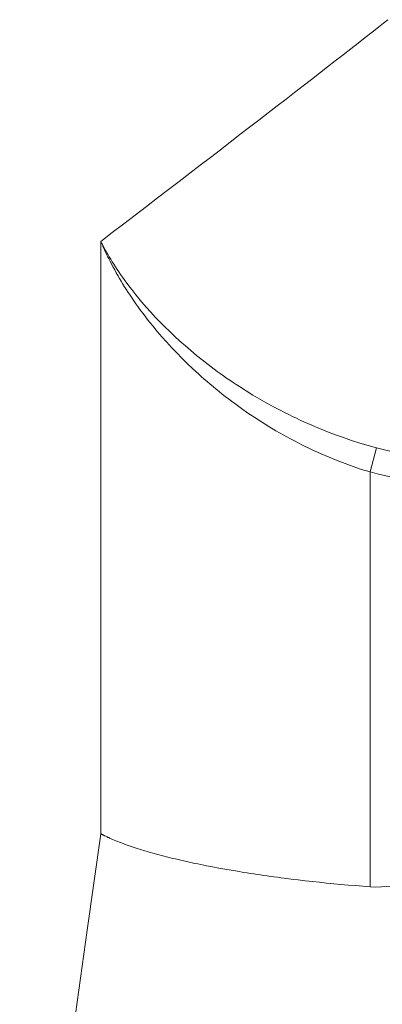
# Model space of a CAD drawing. Extents: x 193 to 943, y 26 to 526.
# Tile 167 of 207: x 368.208 to 368.898, y 122.064 to 123.936. Entities that reach past the tile are written whole.
import ezdxf

# ---------------------------------------------------------------- set-up
doc = ezdxf.new("R2010")
doc.units = 0
doc.layers.get('0').update_dxf_attribs({"lineweight": 25})
doc.layers.add('KG4_HLS_SYA', color=7, linetype='Continuous', lineweight=25)

# ---------------------------------------------------------------- blocks, each defined once
blk = doc.blocks.new('Spline-A069HWGK7N', base_point=(368.8741, 122.2869))
at = {"color": 0, "lineweight": -2}
for p, q in [((369.4759, 123.0529), (369.4619, 123.013)), ((369.4619, 123.013), (369.4473, 122.9734)), ((369.4473, 122.9734), (369.432, 122.9339)), ((369.432, 122.9339), (369.4162, 122.8947)), ((369.4162, 122.8947), (369.3997, 122.8558)), ((369.3997, 122.8558), (369.3826, 122.817)), ((369.3826, 122.817), (369.3737, 122.7977)), ((369.3737, 122.7977), (369.3647, 122.7785)), ((369.3647, 122.7785), (369.3555, 122.7594)), ((369.3555, 122.7594), (369.3461, 122.7403)), ((369.3461, 122.7403), (369.3364, 122.7213)), ((369.3364, 122.7213), (369.3266, 122.7024)), ((369.3266, 122.7024), (369.3216, 122.693)), ((369.3165, 122.6836), (369.3114, 122.6742)), ((369.3216, 122.693), (369.3165, 122.6836)), ((369.3062, 122.6648), (369.301, 122.6555)), ((369.3114, 122.6742), (369.3062, 122.6648)), ((369.2957, 122.6462), (369.2903, 122.6369)), ((369.301, 122.6555), (369.2957, 122.6462)), ((369.2849, 122.6276), (369.2794, 122.6184)), ((369.2903, 122.6369), (369.2849, 122.6276)), ((369.2739, 122.6092), (369.2683, 122.6001)), ((369.2794, 122.6184), (369.2739, 122.6092)), ((369.2626, 122.591), (369.2511, 122.5729)), ((369.2683, 122.6001), (369.2626, 122.591)), ((369.2511, 122.5729), (369.2394, 122.5551)), ((369.2394, 122.5551), (369.2274, 122.5374)), ((369.2274, 122.5374), (369.215, 122.52)), ((369.215, 122.52), (369.2024, 122.5028)), ((369.2024, 122.5028), (369.1894, 122.4859)), ((369.1828, 122.4775), (369.1761, 122.4692)), ((369.1894, 122.4859), (369.1828, 122.4775)), ((369.1693, 122.4609), (369.1624, 122.4528)), ((369.1761, 122.4692), (369.1693, 122.4609)), ((369.1554, 122.4447), (369.1484, 122.4367)), ((369.1624, 122.4528), (369.1554, 122.4447)), ((369.1338, 122.4209), (369.1264, 122.4132)), ((369.1411, 122.4288), (369.1338, 122.4209)), ((369.1484, 122.4367), (369.1411, 122.4288)), ((369.1188, 122.4055), (369.1111, 122.398)), ((369.1264, 122.4132), (369.1188, 122.4055)), ((369.0953, 122.3833), (369.0872, 122.3761)), ((369.1032, 122.3905), (369.0953, 122.3833)), ((369.1111, 122.398), (369.1032, 122.3905)), ((369.079, 122.3691), (369.0707, 122.3623)), ((369.0872, 122.3761), (369.079, 122.3691)), ((369.0536, 122.3492), (369.0448, 122.343)), ((369.0622, 122.3557), (369.0536, 122.3492)), ((369.0707, 122.3623), (369.0622, 122.3557)), ((369.0268, 122.3311), (369.0175, 122.3255)), ((369.0359, 122.3369), (369.0268, 122.3311)), ((369.0448, 122.343), (369.0359, 122.3369)), ((368.989, 122.3106), (368.9792, 122.3063)), ((368.9986, 122.3153), (368.989, 122.3106)), ((369.0081, 122.3203), (368.9986, 122.3153)), ((369.0175, 122.3255), (369.0081, 122.3203)), ((368.9171, 122.2888), (368.9064, 122.2876)), ((368.9277, 122.2906), (368.9171, 122.2888)), ((368.9383, 122.2929), (368.9277, 122.2906)), ((368.9488, 122.2956), (368.9383, 122.2929)), ((368.9591, 122.2988), (368.9488, 122.2956)), ((368.9692, 122.3024), (368.9591, 122.2988)), ((368.9792, 122.3063), (368.9692, 122.3024)), ((368.8849, 122.2869), (368.8741, 122.2873)), ((368.8957, 122.287), (368.8849, 122.2869)), ((368.9064, 122.2876), (368.8957, 122.287))]:
    blk.add_line(p, q, dxfattribs=at)
blk = doc.blocks.new('Spline-A069HWGM7N', base_point=(368.3622, 122.2873))
at = {"color": 0, "lineweight": -2}
for p, q in [((368.3628, 122.3877), (368.3622, 122.388)), ((368.3635, 122.3874), (368.3628, 122.3877)), ((368.3641, 122.387), (368.3635, 122.3874)), ((368.3648, 122.3867), (368.3641, 122.387)), ((368.3654, 122.3864), (368.3648, 122.3867)), ((368.3661, 122.386), (368.3654, 122.3864)), ((368.3667, 122.3857), (368.3661, 122.386)), ((368.3674, 122.3854), (368.3667, 122.3857)), ((368.3681, 122.385), (368.3674, 122.3854)), ((368.3687, 122.3847), (368.3681, 122.385)), ((368.3694, 122.3844), (368.3687, 122.3847)), ((368.3701, 122.384), (368.3694, 122.3844)), ((368.3715, 122.3833), (368.3701, 122.384)), ((368.3729, 122.3827), (368.3715, 122.3833)), ((368.3743, 122.382), (368.3729, 122.3827)), ((368.3757, 122.3813), (368.3743, 122.382)), ((368.3772, 122.3807), (368.3757, 122.3813)), ((368.3787, 122.38), (368.3772, 122.3807)), ((368.3817, 122.3787), (368.3787, 122.38)), ((368.3847, 122.3773), (368.3817, 122.3787)), ((368.3879, 122.376), (368.3847, 122.3773)), ((368.3911, 122.3747), (368.3879, 122.376)), ((368.3944, 122.3733), (368.3911, 122.3747)), ((368.3978, 122.372), (368.3944, 122.3733)), ((368.4013, 122.3707), (368.3978, 122.372)), ((368.4048, 122.3693), (368.4013, 122.3707)), ((368.4085, 122.368), (368.4048, 122.3693)), ((368.4121, 122.3667), (368.4085, 122.368)), ((368.4159, 122.3654), (368.4121, 122.3667)), ((368.4197, 122.3641), (368.4159, 122.3654)), ((368.4236, 122.3628), (368.4197, 122.3641)), ((368.4275, 122.3615), (368.4236, 122.3628)), ((368.4316, 122.3602), (368.4275, 122.3615)), ((368.4356, 122.3589), (368.4316, 122.3602)), ((368.4398, 122.3576), (368.4356, 122.3589)), ((368.444, 122.3563), (368.4398, 122.3576)), ((368.4526, 122.3538), (368.444, 122.3563)), ((368.4614, 122.3512), (368.4526, 122.3538)), ((368.4705, 122.3487), (368.4614, 122.3512)), ((368.4799, 122.3463), (368.4705, 122.3487)), ((368.4895, 122.3438), (368.4799, 122.3463)), ((368.4993, 122.3414), (368.4895, 122.3438)), ((368.5043, 122.3402), (368.4993, 122.3414)), ((368.5094, 122.339), (368.5043, 122.3402)), ((368.5146, 122.3378), (368.5094, 122.339)), ((368.5198, 122.3366), (368.5146, 122.3378)), ((368.5251, 122.3354), (368.5198, 122.3366)), ((368.5304, 122.3342), (368.5251, 122.3354)), ((368.5358, 122.3331), (368.5304, 122.3342)), ((368.5413, 122.3319), (368.5358, 122.3331)), ((368.5468, 122.3307), (368.5413, 122.3319)), ((368.5523, 122.3296), (368.5468, 122.3307)), ((368.5579, 122.3285), (368.5523, 122.3296)), ((368.5635, 122.3273), (368.5579, 122.3285)), ((368.5749, 122.3251), (368.5635, 122.3273)), ((368.5865, 122.323), (368.5749, 122.3251)), ((368.5982, 122.3208), (368.5865, 122.323)), ((368.6101, 122.3188), (368.5982, 122.3208)), ((368.6221, 122.3167), (368.6101, 122.3188)), ((368.6343, 122.3147), (368.6221, 122.3167)), ((368.6405, 122.3137), (368.6343, 122.3147)), ((368.6467, 122.3128), (368.6405, 122.3137)), ((368.653, 122.3118), (368.6467, 122.3128)), ((368.6593, 122.3108), (368.653, 122.3118)), ((368.6657, 122.3099), (368.6593, 122.3108)), ((368.672, 122.309), (368.6657, 122.3099)), ((368.6785, 122.308), (368.672, 122.309)), ((368.685, 122.3071), (368.6785, 122.308)), ((368.6915, 122.3062), (368.685, 122.3071)), ((368.698, 122.3053), (368.6915, 122.3062)), ((368.7046, 122.3045), (368.698, 122.3053)), ((368.7112, 122.3036), (368.7046, 122.3045)), ((368.7244, 122.3019), (368.7112, 122.3036)), ((368.7377, 122.3003), (368.7244, 122.3019)), ((368.7511, 122.2988), (368.7377, 122.3003)), ((368.7645, 122.2973), (368.7511, 122.2988)), ((368.778, 122.2958), (368.7645, 122.2973)), ((368.7915, 122.2944), (368.778, 122.2958)), ((368.8051, 122.2931), (368.7915, 122.2944)), ((368.8188, 122.2918), (368.8051, 122.2931)), ((368.8325, 122.2906), (368.8188, 122.2918)), ((368.8463, 122.2895), (368.8325, 122.2906)), ((368.8602, 122.2884), (368.8463, 122.2895)), ((368.8741, 122.2873), (368.8602, 122.2884))]:
    blk.add_line(p, q, dxfattribs=at)
blk = doc.blocks.new('Spline-A069HY207N', base_point=(368.208, 121.2839))
at = {"color": 0, "lineweight": -2}
for p, q in [((368.3364, 122.2051), (368.3622, 122.388)), ((368.3106, 122.0217), (368.3364, 122.2051)), ((368.2849, 121.8379), (368.3106, 122.0217)), ((368.2592, 121.6536), (368.2849, 121.8379)), ((368.2336, 121.4689), (368.2592, 121.6536)), ((368.208, 121.2839), (368.2336, 121.4689))]:
    blk.add_line(p, q, dxfattribs=at)
blk = doc.blocks.new('Spline-A069HY227N', base_point=(368.3622, 123.514))
at = {"color": 0, "lineweight": -2}
for p, q in [((368.9054, 123.9332), (368.9083, 123.9355)), ((368.8782, 123.912), (368.8904, 123.9215)), ((368.8904, 123.9215), (368.8935, 123.9239)), ((368.8935, 123.9239), (368.8965, 123.9263)), ((368.8965, 123.9263), (368.8995, 123.9286)), ((368.8995, 123.9286), (368.9024, 123.9309)), ((368.9024, 123.9309), (368.9054, 123.9332)), ((368.8516, 123.8912), (368.8652, 123.9018)), ((368.8652, 123.9018), (368.8782, 123.912)), ((368.8229, 123.8689), (368.8375, 123.8802)), ((368.8375, 123.8802), (368.8516, 123.8912)), ((368.808, 123.8573), (368.8229, 123.8689)), ((368.778, 123.834), (368.7931, 123.8457)), ((368.7931, 123.8457), (368.808, 123.8573)), ((368.7626, 123.822), (368.778, 123.834)), ((368.7308, 123.7974), (368.7469, 123.8098)), ((368.7469, 123.8098), (368.7626, 123.822)), ((368.7144, 123.7846), (368.7308, 123.7974)), ((368.6805, 123.7584), (368.6976, 123.7716)), ((368.6976, 123.7716), (368.7144, 123.7846)), ((368.6629, 123.7448), (368.6805, 123.7584)), ((368.6269, 123.717), (368.6451, 123.731)), ((368.6451, 123.731), (368.6629, 123.7448)), ((368.6084, 123.7027), (368.6269, 123.717)), ((368.5897, 123.6883), (368.6084, 123.7027)), ((368.5513, 123.6588), (368.5707, 123.6736)), ((368.5707, 123.6736), (368.5897, 123.6883)), ((368.5316, 123.6436), (368.5513, 123.6588)), ((368.5115, 123.6282), (368.5316, 123.6436)), ((368.4911, 123.6125), (368.5115, 123.6282)), ((368.4702, 123.5966), (368.4911, 123.6125)), ((368.4276, 123.5639), (368.449, 123.5803)), ((368.449, 123.5803), (368.4702, 123.5966)), ((368.4059, 123.5474), (368.4276, 123.5639)), ((368.3841, 123.5307), (368.4059, 123.5474)), ((368.3622, 123.514), (368.3841, 123.5307))]:
    blk.add_line(p, q, dxfattribs=at)
blk = doc.blocks.new('Spline-A069HYAC7N', base_point=(368.3622, 123.1215))
at = {"color": 0, "lineweight": -2}
for p, q in [((368.3628, 123.5128), (368.3622, 123.514)), ((368.3635, 123.5116), (368.3628, 123.5128)), ((368.3641, 123.5104), (368.3635, 123.5116)), ((368.3647, 123.5092), (368.3641, 123.5104)), ((368.3654, 123.508), (368.3647, 123.5092)), ((368.366, 123.5068), (368.3654, 123.508)), ((368.3667, 123.5056), (368.366, 123.5068)), ((368.3673, 123.5043), (368.3667, 123.5056)), ((368.368, 123.5031), (368.3673, 123.5043)), ((368.3686, 123.5019), (368.368, 123.5031)), ((368.3693, 123.5007), (368.3686, 123.5019)), ((368.3699, 123.4995), (368.3693, 123.5007)), ((368.3713, 123.4971), (368.3699, 123.4995)), ((368.3727, 123.4947), (368.3713, 123.4971)), ((368.374, 123.4922), (368.3727, 123.4947)), ((368.3754, 123.4898), (368.374, 123.4922)), ((368.3768, 123.4874), (368.3754, 123.4898)), ((368.3783, 123.485), (368.3768, 123.4874)), ((368.3812, 123.4801), (368.3783, 123.485)), ((368.3841, 123.4753), (368.3812, 123.4801)), ((368.3872, 123.4705), (368.3841, 123.4753)), ((368.3902, 123.4657), (368.3872, 123.4705)), ((368.3934, 123.4608), (368.3902, 123.4657)), ((368.3966, 123.456), (368.3934, 123.4608)), ((368.3999, 123.4512), (368.3966, 123.456)), ((368.4033, 123.4464), (368.3999, 123.4512)), ((368.4067, 123.4416), (368.4033, 123.4464)), ((368.4102, 123.4368), (368.4067, 123.4416)), ((368.4137, 123.432), (368.4102, 123.4368)), ((368.4173, 123.4272), (368.4137, 123.432)), ((368.421, 123.4224), (368.4173, 123.4272)), ((368.4248, 123.4176), (368.421, 123.4224)), ((368.4286, 123.4128), (368.4248, 123.4176)), ((368.4325, 123.4081), (368.4286, 123.4128)), ((368.4364, 123.4033), (368.4325, 123.4081)), ((368.4404, 123.3985), (368.4364, 123.4033)), ((368.4486, 123.3891), (368.4404, 123.3985)), ((368.4571, 123.3797), (368.4486, 123.3891)), ((368.4657, 123.3703), (368.4571, 123.3797)), ((368.4746, 123.361), (368.4657, 123.3703)), ((368.4838, 123.3517), (368.4746, 123.361)), ((368.4932, 123.3426), (368.4838, 123.3517)), ((368.5029, 123.3334), (368.4932, 123.3426)), ((368.5128, 123.3244), (368.5029, 123.3334)), ((368.523, 123.3154), (368.5128, 123.3244)), ((368.5334, 123.3064), (368.523, 123.3154)), ((368.5441, 123.2975), (368.5334, 123.3064)), ((368.5551, 123.2887), (368.5441, 123.2975)), ((368.5607, 123.2843), (368.5551, 123.2887)), ((368.5663, 123.28), (368.5607, 123.2843)), ((368.572, 123.2756), (368.5663, 123.28)), ((368.5778, 123.2713), (368.572, 123.2756)), ((368.5836, 123.267), (368.5778, 123.2713)), ((368.5895, 123.2628), (368.5836, 123.267)), ((368.5955, 123.2586), (368.5895, 123.2628)), ((368.6015, 123.2544), (368.5955, 123.2586)), ((368.6075, 123.2502), (368.6015, 123.2544)), ((368.6136, 123.2461), (368.6075, 123.2502)), ((368.6198, 123.242), (368.6136, 123.2461)), ((368.626, 123.238), (368.6198, 123.242)), ((368.6387, 123.23), (368.626, 123.238)), ((368.6516, 123.2221), (368.6387, 123.23)), ((368.6647, 123.2143), (368.6516, 123.2221)), ((368.6781, 123.2067), (368.6647, 123.2143)), ((368.6917, 123.1993), (368.6781, 123.2067)), ((368.7056, 123.1919), (368.6917, 123.1993)), ((368.7127, 123.1883), (368.7056, 123.1919)), ((368.7198, 123.1848), (368.7127, 123.1883)), ((368.7269, 123.1813), (368.7198, 123.1848)), ((368.7341, 123.1779), (368.7269, 123.1813)), ((368.7413, 123.1745), (368.7341, 123.1779)), ((368.7486, 123.1712), (368.7413, 123.1745)), ((368.7559, 123.1679), (368.7486, 123.1712)), ((368.7632, 123.1647), (368.7559, 123.1679)), ((368.7706, 123.1615), (368.7632, 123.1647)), ((368.7781, 123.1584), (368.7706, 123.1615)), ((368.7855, 123.1554), (368.7781, 123.1584)), ((368.793, 123.1524), (368.7855, 123.1554)), ((368.8082, 123.1466), (368.793, 123.1524)), ((368.8235, 123.1411), (368.8082, 123.1466)), ((368.839, 123.1358), (368.8235, 123.1411)), ((368.8547, 123.1308), (368.839, 123.1358)), ((368.8706, 123.126), (368.8547, 123.1308)), ((368.8867, 123.1215), (368.8706, 123.126))]:
    blk.add_line(p, q, dxfattribs=at)
blk = doc.blocks.new('Spline-A069HYAE7N', base_point=(368.8867, 123.102))
at = {"color": 0, "lineweight": -2}
for p, q in [((368.8867, 123.1215), (368.8993, 123.1183)), ((368.8993, 123.1183), (368.912, 123.1154)), ((368.912, 123.1154), (368.9248, 123.1127)), ((368.9248, 123.1127), (368.9375, 123.1104)), ((368.9375, 123.1104), (368.9504, 123.1083)), ((368.9504, 123.1083), (368.9632, 123.1066)), ((368.9632, 123.1066), (368.9762, 123.1051)), ((368.9762, 123.1051), (368.9891, 123.1039)), ((368.9891, 123.1039), (369.0021, 123.103)), ((369.0021, 123.103), (369.0152, 123.1024)), ((369.0152, 123.1024), (369.0282, 123.102)), ((369.0282, 123.102), (369.0412, 123.102))]:
    blk.add_line(p, q, dxfattribs=at)
blk = doc.blocks.new('Spline-A069HYBS7N', base_point=(368.8741, 123.0535))
at = {"color": 0, "lineweight": -2}
for p, q in [((368.8878, 123.0722), (368.8741, 123.0759)), ((368.9016, 123.069), (368.8878, 123.0722)), ((368.9153, 123.066), (368.9016, 123.069)), ((368.9292, 123.0634), (368.9153, 123.066)), ((368.943, 123.061), (368.9292, 123.0634)), ((368.9569, 123.059), (368.943, 123.061)), ((368.9709, 123.0573), (368.9569, 123.059)), ((368.9849, 123.0559), (368.9709, 123.0573)), ((368.9989, 123.0549), (368.9849, 123.0559)), ((369.013, 123.0541), (368.9989, 123.0549)), ((369.0271, 123.0536), (369.013, 123.0541)), ((369.0412, 123.0535), (369.0271, 123.0536))]:
    blk.add_line(p, q, dxfattribs=at)
blk = doc.blocks.new('Spline-A069HYBU7N', base_point=(368.3622, 123.0759))
at = {"color": 0, "lineweight": -2}
for p, q in [((368.3628, 123.5127), (368.3622, 123.514)), ((368.3634, 123.5113), (368.3628, 123.5127)), ((368.364, 123.51), (368.3634, 123.5113)), ((368.3646, 123.5086), (368.364, 123.51)), ((368.3652, 123.5073), (368.3646, 123.5086)), ((368.3658, 123.5059), (368.3652, 123.5073)), ((368.3664, 123.5046), (368.3658, 123.5059)), ((368.367, 123.5032), (368.3664, 123.5046)), ((368.3676, 123.5018), (368.367, 123.5032)), ((368.3682, 123.5005), (368.3676, 123.5018)), ((368.3688, 123.4991), (368.3682, 123.5005)), ((368.3695, 123.4978), (368.3688, 123.4991)), ((368.3707, 123.4951), (368.3695, 123.4978)), ((368.372, 123.4924), (368.3707, 123.4951)), ((368.3733, 123.4897), (368.372, 123.4924)), ((368.3746, 123.487), (368.3733, 123.4897)), ((368.3759, 123.4843), (368.3746, 123.487)), ((368.3773, 123.4816), (368.3759, 123.4843)), ((368.38, 123.4762), (368.3773, 123.4816)), ((368.3828, 123.4708), (368.38, 123.4762)), ((368.3857, 123.4654), (368.3828, 123.4708)), ((368.3886, 123.46), (368.3857, 123.4654)), ((368.3916, 123.4546), (368.3886, 123.46)), ((368.3947, 123.4492), (368.3916, 123.4546)), ((368.3978, 123.4438), (368.3947, 123.4492)), ((368.401, 123.4384), (368.3978, 123.4438)), ((368.4043, 123.4331), (368.401, 123.4384)), ((368.4076, 123.4277), (368.4043, 123.4331)), ((368.411, 123.4223), (368.4076, 123.4277)), ((368.4145, 123.417), (368.411, 123.4223)), ((368.418, 123.4116), (368.4145, 123.417)), ((368.4216, 123.4063), (368.418, 123.4116)), ((368.4252, 123.4009), (368.4216, 123.4063)), ((368.429, 123.3956), (368.4252, 123.4009)), ((368.4328, 123.3903), (368.429, 123.3956)), ((368.4366, 123.3849), (368.4328, 123.3903)), ((368.4445, 123.3744), (368.4366, 123.3849)), ((368.4526, 123.3638), (368.4445, 123.3744)), ((368.461, 123.3534), (368.4526, 123.3638)), ((368.4696, 123.343), (368.461, 123.3534)), ((368.4785, 123.3327), (368.4696, 123.343)), ((368.4876, 123.3224), (368.4785, 123.3327)), ((368.4969, 123.3122), (368.4876, 123.3224)), ((368.5066, 123.3021), (368.4969, 123.3122)), ((368.5164, 123.292), (368.5066, 123.3021)), ((368.5266, 123.282), (368.5164, 123.292)), ((368.537, 123.2721), (368.5266, 123.282)), ((368.5477, 123.2623), (368.537, 123.2721)), ((368.5532, 123.2574), (368.5477, 123.2623)), ((368.5587, 123.2525), (368.5532, 123.2574)), ((368.5643, 123.2477), (368.5587, 123.2525)), ((368.5699, 123.2429), (368.5643, 123.2477)), ((368.5756, 123.2381), (368.5699, 123.2429)), ((368.5813, 123.2333), (368.5756, 123.2381)), ((368.5872, 123.2286), (368.5813, 123.2333)), ((368.593, 123.224), (368.5872, 123.2286)), ((368.5989, 123.2193), (368.593, 123.224)), ((368.6049, 123.2147), (368.5989, 123.2193)), ((368.611, 123.2102), (368.6049, 123.2147)), ((368.6171, 123.2057), (368.611, 123.2102)), ((368.6295, 123.1967), (368.6171, 123.2057)), ((368.6421, 123.1879), (368.6295, 123.1967)), ((368.655, 123.1793), (368.6421, 123.1879)), ((368.6681, 123.1708), (368.655, 123.1793)), ((368.6815, 123.1625), (368.6681, 123.1708)), ((368.6952, 123.1543), (368.6815, 123.1625)), ((368.7021, 123.1503), (368.6952, 123.1543)), ((368.7091, 123.1464), (368.7021, 123.1503)), ((368.7162, 123.1425), (368.7091, 123.1464)), ((368.7232, 123.1386), (368.7162, 123.1425)), ((368.7304, 123.1348), (368.7232, 123.1386)), ((368.7375, 123.1311), (368.7304, 123.1348)), ((368.7447, 123.1275), (368.7375, 123.1311)), ((368.752, 123.1239), (368.7447, 123.1275)), ((368.7593, 123.1204), (368.752, 123.1239)), ((368.7666, 123.1169), (368.7593, 123.1204)), ((368.774, 123.1136), (368.7666, 123.1169)), ((368.7814, 123.1102), (368.774, 123.1136)), ((368.7964, 123.1038), (368.7814, 123.1102)), ((368.8115, 123.0976), (368.7964, 123.1038)), ((368.8269, 123.0917), (368.8115, 123.0976)), ((368.8424, 123.0861), (368.8269, 123.0917)), ((368.8582, 123.0808), (368.8424, 123.0861)), ((368.8741, 123.0759), (368.8582, 123.0808))]:
    blk.add_line(p, q, dxfattribs=at)

msp = doc.modelspace()

# ---------------------------------------------------------------- linework, layer by layer
at = {"layer": 'KG4_HLS_SYA', "color": 8, "linetype": 'Continuous', "lineweight": 9, "ltscale": 0.13, "true_color": 0x808080}
for p, q in [((368.3622, 122.388), (368.3622, 123.514)), ((368.8741, 123.0759), (368.8867, 123.1215)), ((368.8741, 123.0759), (368.8741, 122.2873))]:
    msp.add_line(p, q, dxfattribs=at)

# ---------------------------------------------------------------- block references
for name, p in [('Spline-A069HY227N', (368.3622, 123.514)), ('Spline-A069HYAC7N', (368.3622, 123.1215)), ('Spline-A069HYBU7N', (368.3622, 123.0759)), ('Spline-A069HYAE7N', (368.8867, 123.102)), ('Spline-A069HYBS7N', (368.8741, 123.0535)), ('Spline-A069HWGK7N', (368.8741, 122.2869)), ('Spline-A069HY207N', (368.208, 121.2839)), ('Spline-A069HWGM7N', (368.3622, 122.2873))]:
    msp.add_blockref(name, p, dxfattribs=at)

doc.saveas('drawing.dxf')
